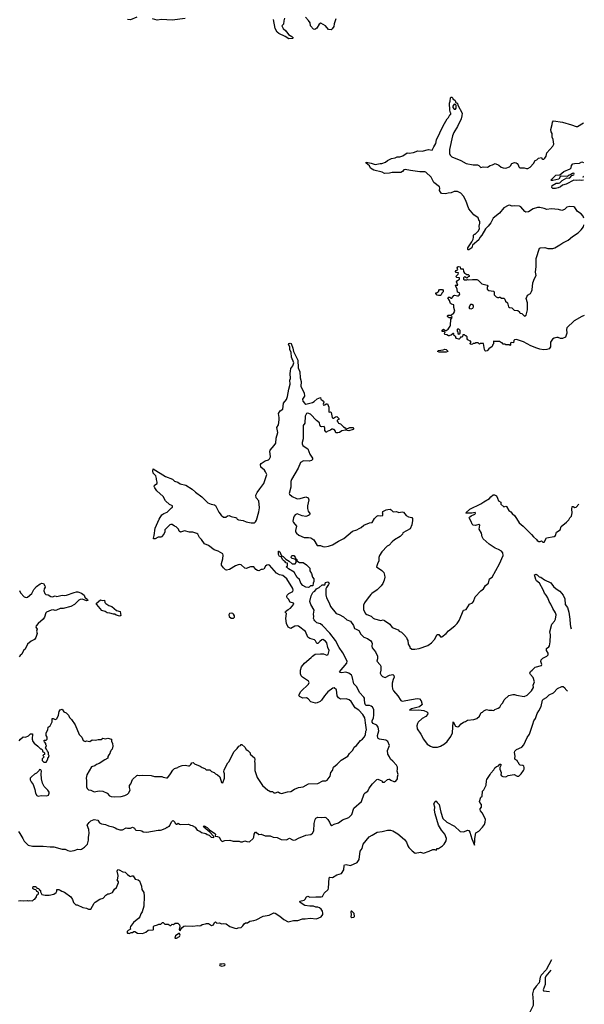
# Model space of a CAD drawing. Extents: x 2206940 to 2356632, y 511582 to 673215.
# Tile 212 of 228: x 2340942 to 2349923, y 628906 to 644573. Entities that reach past the tile are written whole.
import ezdxf

# ---------------------------------------------------------------- set-up
doc = ezdxf.new("R2010")
doc.units = 0

msp = doc.modelspace()

# ---------------------------------------------------------------- linework, layer by layer
at = {"layer": '0CON10XD'}
for points in [[(2342806, 644614), (2342705, 644573), (2342655, 644574)], [(2343575, 644591), (2343365, 644563), (2343195, 644576), (2343128, 644568), (2343055, 644588)], [(2345153, 644595), (2345141, 644555), (2345138, 644502), (2345114, 644475), (2345132, 644432), (2345177, 644397), (2345219, 644339), (2345271, 644305), (2345290, 644285), (2345287, 644273), (2345225, 644270), (2345165, 644305), (2345062, 644352), (2345039, 644375), (2345006, 644435), (2344980, 644575)], [(2345972, 644585), (2345944, 644505), (2345940, 644465), (2345911, 644425), (2345895, 644414), (2345855, 644419), (2345805, 644476), (2345734, 644516), (2345705, 644504), (2345670, 644440), (2345635, 644418), (2345615, 644421), (2345570, 644475), (2345562, 644525), (2345538, 644558), (2345489, 644615)], [(2349916, 641417), (2349904, 641445), (2349875, 641484), (2349815, 641519), (2349775, 641587), (2349755, 641597), (2349695, 641602), (2349645, 641591), (2349607, 641553), (2349565, 641539), (2349515, 641552), (2349395, 641566), (2349325, 641551), (2349285, 641570), (2349215, 641583), (2349177, 641583), (2349108, 641562), (2349035, 641518), (2348995, 641512), (2348975, 641520), (2348913, 641593), (2348892, 641605), (2348815, 641612), (2348775, 641607), (2348735, 641621), (2348710, 641615), (2348645, 641579), (2348574, 641496), (2348472, 641415), (2348435, 641342), (2348392, 641285), (2348352, 641245), (2348294, 641146), (2348260, 641105), (2348245, 641070), (2348146, 640984), (2348132, 640945), (2348085, 640912), (2348075, 640910), (2348070, 640915), (2348070, 640945), (2348135, 641040), (2348155, 641080), (2348162, 641115), (2348160, 641145), (2348175, 641160), (2348185, 641160), (2348233, 641207), (2348257, 641243), (2348253, 641285), (2348262, 641335), (2348260, 641365), (2348250, 641375), (2348235, 641420), (2348165, 641468), (2348088, 641565), (2348038, 641695), (2348002, 641765), (2347957, 641815), (2347905, 641838), (2347852, 641838), (2347805, 641818), (2347756, 641814), (2347715, 641800), (2347658, 641805), (2347645, 641814), (2347622, 641855), (2347626, 641894), (2347619, 641915), (2347531, 641981), (2347488, 642065), (2347404, 642145), (2347385, 642152), (2347305, 642150), (2347160, 642175), (2347075, 642190), (2347055, 642184), (2347029, 642155), (2347004, 642144), (2346865, 642143), (2346825, 642131), (2346745, 642127), (2346706, 642146), (2346575, 642181), (2346520, 642210), (2346505, 642246), (2346455, 642288), (2346452, 642305), (2346535, 642292), (2346595, 642270), (2346675, 642287), (2346705, 642287), (2346760, 642305), (2346792, 642335), (2346855, 642363), (2346915, 642373), (2346948, 642392), (2346989, 642391), (2347035, 642408), (2347105, 642453), (2347135, 642451), (2347208, 642462), (2347275, 642484), (2347345, 642479), (2347445, 642506), (2347504, 642496), (2347529, 642551), (2347561, 642605), (2347570, 642660), (2347676, 642885), (2347741, 642995), (2347764, 643016), (2347785, 643060), (2347800, 643065), (2347800, 643085), (2347793, 643093), (2347783, 643135), (2347778, 643245), (2347788, 643275), (2347793, 643327), (2347802, 643338), (2347815, 643340), (2347830, 643325), (2347830, 643315), (2347870, 643285), (2347882, 643252), (2347895, 643250), (2347905, 643240), (2347913, 643213), (2347980, 643085), (2347976, 643044), (2347962, 642995), (2347908, 642872), (2347850, 642780), (2347829, 642725), (2347778, 642505), (2347779, 642445), (2347790, 642415), (2347815, 642391), (2347960, 642335), (2348045, 642284), (2348155, 642264), (2348224, 642264), (2348243, 642253), (2348275, 642220), (2348315, 642231), (2348385, 642228), (2348425, 642252), (2348465, 642262), (2348505, 642283), (2348565, 642257), (2348602, 642225), (2348635, 642214), (2348675, 642211), (2348735, 642230), (2348750, 642245), (2348773, 642287), (2348815, 642302), (2348838, 642295), (2348853, 642283), (2348869, 642265), (2348882, 642232), (2348898, 642218), (2348965, 642214), (2349006, 642204), (2349025, 642206), (2349063, 642227), (2349116, 642284), (2349140, 642335), (2349167, 642343), (2349193, 642367), (2349245, 642380), (2349250, 642365), (2349265, 642354), (2349278, 642355), (2349295, 642368), (2349315, 642400), (2349328, 642452), (2349425, 642562), (2349437, 642595), (2349427, 642665), (2349412, 642702), (2349411, 642729), (2349413, 642763), (2349396, 642786), (2349392, 642828), (2349414, 642905), (2349418, 642942), (2349435, 642963), (2349574, 642944), (2349722, 642902), (2349795, 642873), (2349815, 642873), (2349909, 642933)], [(2347875, 643150), (2347887, 643165), (2347887, 643207), (2347880, 643220), (2347855, 643230), (2347830, 643195), (2347830, 643175), (2347851, 643151), (2347875, 643150)], [(2349913, 642020), (2349885, 642015), (2349845, 642019), (2349805, 642014), (2349755, 642020), (2349635, 641956), (2349579, 641941), (2349544, 641915), (2349505, 641896), (2349466, 641886), (2349425, 641886), (2349410, 641895), (2349407, 641905), (2349412, 641935), (2349475, 641970), (2349515, 641970), (2349532, 641978), (2349569, 642015), (2349645, 642059), (2349685, 642052), (2349695, 642056), (2349724, 642096), (2349756, 642105), (2349763, 642115), (2349755, 642129), (2349735, 642128), (2349709, 642111), (2349680, 642100), (2349654, 642076), (2349555, 642081), (2349539, 642071), (2349516, 642034), (2349425, 642013), (2349400, 642015), (2349390, 642025), (2349408, 642035), (2349472, 642098), (2349535, 642103), (2349597, 642155), (2349699, 642201), (2349712, 642218), (2349719, 642255), (2349742, 642278), (2349765, 642286), (2349845, 642291), (2349885, 642312), (2349912, 642300)], [(2349913, 642076), (2349909, 642079), (2349900, 642075), (2349905, 642067), (2349913, 642073)], [(2349923, 639864), (2349885, 639850), (2349760, 639780), (2349645, 639670), (2349640, 639645), (2349643, 639587), (2349625, 639520), (2349575, 639498), (2349545, 639498), (2349505, 639517), (2349484, 639516), (2349445, 639506), (2349415, 639490), (2349388, 639442), (2349384, 639365), (2349366, 639334), (2349325, 639323), (2349275, 639320), (2349215, 639329), (2349170, 639345), (2349072, 639385), (2348955, 639447), (2348845, 639482), (2348812, 639478), (2348803, 639467), (2348798, 639432), (2348762, 639438), (2348750, 639425), (2348750, 639395), (2348745, 639390), (2348735, 639400), (2348675, 639400), (2348665, 639410), (2348635, 639410), (2348615, 639430), (2348605, 639430), (2348575, 639450), (2348495, 639450), (2348485, 639460), (2348480, 639455), (2348480, 639415), (2348470, 639405), (2348460, 639375), (2348402, 639338), (2348376, 639304), (2348355, 639297), (2348344, 639304), (2348333, 639325), (2348318, 639418), (2348265, 639420), (2348255, 639412), (2348235, 639430), (2348195, 639430), (2348187, 639423), (2348155, 639420), (2348145, 639410), (2348123, 639403), (2348110, 639415), (2348110, 639425), (2348120, 639435), (2348118, 639458), (2348105, 639460), (2348071, 639481), (2348060, 639495), (2348058, 639528), (2348045, 639540), (2348032, 639542), (2348015, 639560), (2347992, 639558), (2347988, 639532), (2347975, 639520), (2347955, 639520), (2347950, 639505), (2347935, 639490), (2347925, 639490), (2347892, 639502), (2347880, 639515), (2347878, 639528), (2347865, 639540), (2347852, 639542), (2347850, 639575), (2347845, 639580), (2347835, 639580), (2347808, 639552), (2347785, 639550), (2347775, 639540), (2347765, 639540), (2347737, 639557), (2347702, 639562), (2347700, 639585), (2347708, 639598), (2347695, 639610), (2347662, 639612), (2347660, 639635), (2347685, 639648), (2347715, 639630), (2347725, 639630), (2347755, 639650), (2347790, 639695), (2347797, 639713), (2347800, 639805), (2347820, 639835), (2347815, 639850), (2347795, 639830), (2347775, 639830), (2347765, 639840), (2347755, 639840), (2347745, 639850), (2347745, 639860), (2347755, 639872), (2347808, 639872), (2347849, 639911), (2347862, 639935), (2347847, 639995), (2347848, 640038), (2347810, 640045), (2347797, 640057), (2347777, 640107), (2347752, 640145), (2347755, 640150), (2347765, 640160), (2347785, 640160), (2347802, 640142), (2347815, 640140), (2347850, 640185), (2347865, 640190), (2347905, 640178), (2347922, 640178), (2347935, 640190), (2347942, 640208), (2347938, 640228), (2347905, 640240), (2347900, 640285), (2347880, 640335), (2347870, 640345), (2347875, 640350), (2347910, 640350), (2347888, 640402), (2347905, 640422), (2347940, 640445), (2347938, 640468), (2347895, 640470), (2347882, 640485), (2347918, 640522), (2347920, 640545), (2347885, 640552), (2347872, 640565), (2347877, 640583), (2347910, 640595), (2347902, 640625), (2347910, 640640), (2347925, 640647), (2347949, 640639), (2347955, 640610), (2347998, 640608), (2348000, 640565), (2348015, 640540), (2348025, 640540), (2348055, 640520), (2348075, 640520), (2348090, 640505), (2348090, 640485), (2348075, 640480), (2348055, 640460), (2348025, 640480), (2348012, 640478), (2348000, 640465), (2348000, 640445), (2348010, 640435), (2348055, 640432), (2348065, 640440), (2348085, 640433), (2348145, 640440), (2348215, 640438), (2348235, 640430), (2348295, 640370), (2348378, 640348), (2348390, 640335), (2348390, 640325), (2348380, 640315), (2348380, 640285), (2348402, 640262), (2348480, 640255), (2348490, 640245), (2348490, 640195), (2348520, 640165), (2348545, 640150), (2348565, 640150), (2348575, 640160), (2348585, 640160), (2348605, 640140), (2348645, 640140), (2348660, 640125), (2348670, 640095), (2348700, 640065), (2348720, 640005), (2348732, 639992), (2348768, 639988), (2348805, 639950), (2348868, 639948), (2348890, 639925), (2348890, 639915), (2348902, 639902), (2348928, 639898), (2348973, 639853), (2348997, 639873), (2349022, 639955), (2349018, 640065), (2349000, 640135), (2349012, 640172), (2349022, 640188), (2349065, 640218), (2349084, 640246), (2349094, 640276), (2349104, 640386), (2349129, 640455), (2349158, 640505), (2349148, 640555), (2349159, 640645), (2349156, 640775), (2349210, 640935), (2349227, 640943), (2349295, 640947), (2349345, 640932), (2349425, 640932), (2349455, 640943), (2349535, 640989), (2349583, 641025), (2349665, 641066), (2349736, 641124), (2349825, 641182), (2349875, 641229), (2349908, 641275), (2349917, 641308)], [(2347635, 640182), (2347605, 640182), (2347585, 640192), (2347562, 640215), (2347563, 640227), (2347585, 640230), (2347610, 640255), (2347610, 640265), (2347622, 640278), (2347665, 640280), (2347680, 640265), (2347678, 640245), (2347655, 640220), (2347648, 640195), (2347635, 640182)], [(2348125, 639971), (2348150, 639985), (2348161, 640005), (2348158, 640025), (2348135, 640042), (2348111, 640039), (2348087, 639995), (2348096, 639976), (2348125, 639971)], [(2347925, 639570), (2347950, 639585), (2347950, 639625), (2347928, 639648), (2347905, 639650), (2347900, 639645), (2347900, 639615), (2347910, 639605), (2347912, 639582), (2347925, 639570)], [(2342418, 633055), (2342422, 633015), (2342412, 632965), (2342390, 632945), (2342390, 632935), (2342380, 632925), (2342378, 632895), (2342358, 632875), (2342345, 632850), (2342345, 632820), (2342295, 632798), (2342205, 632739), (2342165, 632724), (2342135, 632699), (2342083, 632685), (2342011, 632555), (2341999, 632505), (2342004, 632465), (2342002, 632365), (2342015, 632338), (2342035, 632318), (2342075, 632313), (2342125, 632288), (2342205, 632300), (2342266, 632296), (2342335, 632268), (2342372, 632225), (2342395, 632213), (2342455, 632207), (2342555, 632211), (2342615, 632230), (2342655, 632250), (2342675, 632268), (2342697, 632315), (2342687, 632355), (2342688, 632385), (2342707, 632413), (2342738, 632485), (2342803, 632547), (2342815, 632552), (2342855, 632548), (2342895, 632552), (2343035, 632547), (2343085, 632532), (2343205, 632528), (2343225, 632518), (2343275, 632508), (2343295, 632512), (2343316, 632534), (2343340, 632575), (2343377, 632633), (2343405, 632658), (2343457, 632673), (2343470, 632685), (2343524, 632706), (2343575, 632712), (2343625, 632700), (2343645, 632702), (2343665, 632720), (2343681, 632749), (2343702, 632752), (2343725, 632732), (2343815, 632693), (2343845, 632672), (2343885, 632658), (2343909, 632639), (2343965, 632637), (2343995, 632612), (2344035, 632592), (2344055, 632572), (2344090, 632555), (2344126, 632526), (2344153, 632433), (2344175, 632430), (2344198, 632505), (2344200, 632575), (2344190, 632605), (2344192, 632635), (2344253, 632747), (2344275, 632770), (2344347, 632923), (2344403, 632977), (2344425, 633012), (2344454, 633026), (2344465, 633040), (2344475, 633040), (2344525, 633000), (2344545, 632960), (2344570, 632945), (2344610, 632905), (2344610, 632885), (2344678, 632825), (2344682, 632805), (2344678, 632765), (2344682, 632755), (2344683, 632625), (2344720, 632515), (2344805, 632390), (2344890, 632315), (2344907, 632307), (2344925, 632290), (2344965, 632290), (2344985, 632270), (2345012, 632272), (2345055, 632288), (2345075, 632272), (2345105, 632262), (2345204, 632286), (2345255, 632291), (2345315, 632329), (2345376, 632354), (2345452, 632365), (2345535, 632412), (2345685, 632421), (2345765, 632461), (2345809, 632461), (2345835, 632473), (2345883, 632535), (2345893, 632595), (2345920, 632625), (2345931, 632679), (2345992, 632725), (2346055, 632792), (2346160, 632855), (2346188, 632895), (2346239, 632951), (2346260, 633000), (2346300, 633025), (2346365, 633102), (2346396, 633124), (2346422, 633155), (2346442, 633195), (2346447, 633253), (2346457, 633275), (2346446, 633346), (2346431, 633465), (2346402, 633515), (2346337, 633587), (2346277, 633625), (2346214, 633725), (2346185, 633752), (2346135, 633764), (2346045, 633761), (2346012, 633782), (2345994, 633814), (2345980, 633910), (2345945, 633941), (2345925, 633937), (2345845, 633877), (2345789, 633815), (2345745, 633745), (2345724, 633726), (2345675, 633702), (2345645, 633700), (2345575, 633721), (2345532, 633765), (2345505, 633782), (2345445, 633779), (2345391, 633801), (2345381, 633825), (2345416, 633885), (2345535, 634002), (2345546, 634026), (2345538, 634048), (2345442, 634112), (2345420, 634135), (2345411, 634165), (2345410, 634225), (2345423, 634275), (2345472, 634335), (2345578, 634422), (2345598, 634445), (2345640, 634475), (2345725, 634483), (2345772, 634482), (2345825, 634463), (2345849, 634471), (2345862, 634535), (2345843, 634583), (2345826, 634655), (2345805, 634686), (2345765, 634710), (2345746, 634704), (2345715, 634680), (2345685, 634648), (2345670, 634645), (2345648, 634688), (2345633, 634703), (2345558, 634728), (2345525, 634748), (2345486, 634836), (2345375, 634923), (2345355, 634929), (2345316, 634924), (2345255, 634883), (2345215, 634908), (2345184, 634964), (2345173, 635045), (2345184, 635124), (2345167, 635145), (2345172, 635155), (2345215, 635189), (2345251, 635209), (2345301, 635275), (2345295, 635289), (2345243, 635305), (2345218, 635355), (2345199, 635375), (2345192, 635395), (2345198, 635415), (2345225, 635444), (2345287, 635473), (2345291, 635495), (2345285, 635522), (2345191, 635675), (2345125, 635729), (2345075, 635741), (2345025, 635766), (2344915, 635894), (2344895, 635900), (2344872, 635895), (2344850, 635875), (2344825, 635832), (2344806, 635824), (2344785, 635823), (2344746, 635804), (2344725, 635809), (2344700, 635825), (2344665, 635868), (2344615, 635867), (2344545, 635840), (2344525, 635847), (2344465, 635897), (2344445, 635904), (2344415, 635900), (2344375, 635884), (2344278, 635822), (2344234, 635814), (2344215, 635821), (2344182, 635852), (2344152, 635895), (2344151, 635919), (2344174, 635995), (2344179, 636055), (2344171, 636075), (2344101, 636115), (2344035, 636139), (2343945, 636206), (2343882, 636232), (2343835, 636303), (2343803, 636335), (2343776, 636385), (2343762, 636395), (2343695, 636418), (2343645, 636420), (2343565, 636438), (2343498, 636418), (2343480, 636435), (2343470, 636465), (2343430, 636505), (2343403, 636513), (2343365, 636540), (2343345, 636540), (2343330, 636535), (2343252, 636458), (2343252, 636425), (2343232, 636385), (2343196, 636344), (2343185, 636338), (2343145, 636338), (2343099, 636311), (2343072, 636315), (2343068, 636325), (2343083, 636365), (2343095, 636480), (2343160, 636625), (2343205, 636692), (2343232, 636718), (2343285, 636738), (2343354, 636806), (2343370, 636815), (2343370, 636835), (2343327, 636857), (2343262, 636915), (2343224, 636984), (2343125, 637077), (2343090, 637125), (2343083, 637145), (2343088, 637165), (2343126, 637194), (2343130, 637215), (2343118, 637255), (2343120, 637275), (2343106, 637315), (2343067, 637357), (2343058, 637395), (2343065, 637428), (2343263, 637303), (2343370, 637260), (2343405, 637228), (2343455, 637212), (2343495, 637189), (2343587, 637165), (2343684, 637104), (2343738, 637055), (2343839, 636979), (2343858, 636958), (2343935, 636883), (2343985, 636863), (2344043, 636853), (2344057, 636845), (2344110, 636735), (2344145, 636687), (2344185, 636658), (2344222, 636658), (2344245, 636678), (2344275, 636682), (2344305, 636668), (2344375, 636652), (2344390, 636645), (2344400, 636625), (2344424, 636614), (2344495, 636606), (2344546, 636584), (2344625, 636566), (2344675, 636569), (2344695, 636583), (2344708, 636611), (2344746, 636744), (2344755, 636805), (2344747, 636915), (2344702, 636965), (2344696, 637005), (2344718, 637052), (2344764, 637106), (2344825, 637195), (2344871, 637335), (2344869, 637349), (2344850, 637380), (2344834, 637404), (2344775, 637453), (2344773, 637493), (2344785, 637512), (2344845, 637551), (2344900, 637570), (2344916, 637584), (2344932, 637615), (2344922, 637705), (2344926, 637725), (2344992, 637795), (2345018, 637835), (2345024, 637915), (2345049, 638005), (2345032, 638085), (2345056, 638124), (2345069, 638205), (2345069, 638245), (2345056, 638305), (2345083, 638347), (2345129, 638375), (2345138, 638472), (2345185, 638527), (2345203, 638575), (2345222, 638695), (2345243, 638775), (2345237, 638835), (2345247, 638865), (2345242, 638945), (2345251, 638979), (2345256, 639025), (2345287, 639065), (2345303, 639115), (2345264, 639204), (2345259, 639279), (2345241, 639325), (2345238, 639365), (2345218, 639405), (2345228, 639422), (2345245, 639427), (2345259, 639419), (2345289, 639345), (2345297, 639295), (2345366, 639155), (2345374, 639035), (2345398, 638972), (2345401, 638875), (2345419, 638815), (2345416, 638736), (2345468, 638638), (2345470, 638585), (2345439, 638535), (2345445, 638505), (2345475, 638464), (2345495, 638456), (2345597, 638483), (2345625, 638498), (2345675, 638540), (2345725, 638560), (2345732, 638532), (2345755, 638520), (2345772, 638502), (2345778, 638485), (2345770, 638455), (2345775, 638440), (2345795, 638442), (2345815, 638458), (2345838, 638458), (2345860, 638405), (2345860, 638335), (2345865, 638330), (2345885, 638332), (2345898, 638325), (2345910, 638245), (2345925, 638230), (2345935, 638230), (2345965, 638252), (2345985, 638258), (2346020, 638225), (2346018, 638212), (2346000, 638205), (2345992, 638195), (2345993, 638183), (2346010, 638165), (2346012, 638152), (2346045, 638140), (2346094, 638094), (2346120, 638080), (2346135, 638060), (2346195, 638083), (2346242, 638082), (2346258, 638065), (2346245, 638052), (2346175, 638032), (2346125, 638042), (2346065, 638032), (2346030, 638005), (2346005, 637997), (2345975, 638000), (2345968, 638008), (2345967, 638027), (2345945, 638050), (2345935, 638050), (2345925, 638060), (2345905, 638060), (2345887, 638043), (2345835, 638020), (2345825, 638010), (2345815, 638010), (2345798, 638035), (2345798, 638075), (2345785, 638100), (2345745, 638092), (2345725, 638102), (2345714, 638124), (2345709, 638159), (2345664, 638194), (2345570, 638295), (2345525, 638310), (2345505, 638306), (2345485, 638262), (2345476, 638155), (2345453, 638115), (2345449, 637901), (2345434, 637845), (2345435, 637825), (2345445, 637799), (2345485, 637772), (2345524, 637745), (2345557, 637657), (2345598, 637595), (2345599, 637575), (2345581, 637559), (2345545, 637549), (2345455, 637556), (2345411, 637525), (2345374, 637435), (2345263, 637255), (2345257, 637225), (2345256, 637135), (2345226, 637036), (2345232, 637022), (2345275, 636984), (2345345, 636953), (2345365, 636949), (2345405, 636956), (2345495, 636982), (2345530, 636965), (2345541, 636935), (2345522, 636835), (2345522, 636795), (2345532, 636755), (2345556, 636715), (2345556, 636705), (2345553, 636695), (2345537, 636683), (2345495, 636666), (2345437, 636677), (2345355, 636708), (2345322, 636695), (2345308, 636672)], [(2347615, 639280), (2347587, 639295), (2347605, 639311), (2347679, 639321), (2347705, 639330), (2347725, 639323), (2347748, 639305), (2347750, 639295), (2347725, 639284), (2347615, 639280)], [(2345308, 636672), (2345296, 636644), (2345289, 636595), (2345295, 636572), (2345347, 636515), (2345329, 636445), (2345331, 636425), (2345343, 636405), (2345383, 636373), (2345465, 636332), (2345534, 636336), (2345575, 636329), (2345620, 636295), (2345676, 636206), (2345725, 636207), (2345765, 636188), (2345794, 636184), (2345855, 636194), (2345918, 636215), (2346015, 636276), (2346100, 636320), (2346235, 636434), (2346304, 636456), (2346342, 636475), (2346375, 636494), (2346415, 636530), (2346505, 636568), (2346547, 636573), (2346585, 636638), (2346622, 636675), (2346645, 636683), (2346675, 636678), (2346718, 636682), (2346720, 636715), (2346710, 636725), (2346720, 636735), (2346720, 636745), (2346770, 636775), (2346799, 636781), (2346835, 636782), (2346853, 636773), (2346885, 636740), (2346935, 636749), (2346975, 636732), (2347025, 636740), (2347045, 636737), (2347088, 636685), (2347125, 636660), (2347181, 636651), (2347190, 636635), (2347190, 636605), (2347178, 636535), (2347155, 636472), (2347035, 636408), (2347030, 636385), (2346995, 636348), (2346906, 636294), (2346865, 636262), (2346819, 636211), (2346785, 636196), (2346702, 636108), (2346665, 636048), (2346654, 636014), (2346656, 635964), (2346633, 635917), (2346620, 635865), (2346705, 635808), (2346733, 635775), (2346746, 635735), (2346749, 635705), (2346741, 635655), (2346718, 635602), (2346693, 635565), (2346630, 635500), (2346545, 635443), (2346526, 635424), (2346484, 635376), (2346428, 635295), (2346411, 635259), (2346413, 635183), (2346444, 635124), (2346466, 635106), (2346532, 635082), (2346565, 635048), (2346585, 635038), (2346685, 635013), (2346725, 635021), (2346745, 635014), (2346828, 634955), (2346865, 634902), (2346960, 634865), (2346980, 634845), (2347016, 634826), (2347055, 634790), (2347095, 634740), (2347103, 634713), (2347118, 634695), (2347122, 634635), (2347150, 634595), (2347150, 634585), (2347178, 634558), (2347225, 634558), (2347295, 634567), (2347436, 634614), (2347495, 634658), (2347539, 634711), (2347585, 634792), (2347609, 634789), (2347635, 634751), (2347655, 634753), (2347728, 634805), (2347765, 634848), (2347865, 634928), (2347902, 634965), (2347932, 635015), (2348003, 635175), (2348045, 635187), (2348098, 635272), (2348144, 635296), (2348159, 635315), (2348185, 635388), (2348275, 635483), (2348322, 635515), (2348352, 635568), (2348399, 635605), (2348416, 635674), (2348458, 635705), (2348576, 635914), (2348630, 636045), (2348625, 636090), (2348606, 636116), (2348560, 636145), (2348505, 636163), (2348408, 636225), (2348317, 636315), (2348299, 636345), (2348288, 636405), (2348253, 636465), (2348262, 636532), (2348245, 636540), (2348195, 636523), (2348155, 636528), (2348138, 636545), (2348125, 636590), (2348094, 636644), (2348098, 636655), (2348125, 636679), (2348182, 636705), (2348190, 636715), (2348189, 636729), (2348135, 636721), (2348045, 636720), (2348040, 636725), (2348100, 636785), (2348275, 636867), (2348325, 636902), (2348415, 636953), (2348437, 636983), (2348475, 637010), (2348495, 637014), (2348527, 636995), (2348545, 636958), (2348556, 636916), (2348593, 636895), (2348598, 636865), (2348645, 636822), (2348675, 636830), (2348686, 636826), (2348725, 636761), (2348755, 636744), (2348775, 636714), (2348819, 636679), (2348885, 636568), (2348953, 636513), (2349083, 636383), (2349114, 636344), (2349163, 636303), (2349172, 636285), (2349201, 636271), (2349222, 636268), (2349245, 636278), (2349265, 636260), (2349285, 636260), (2349324, 636326), (2349445, 636352), (2349465, 636364), (2349483, 636417), (2349539, 636455), (2349555, 636507), (2349642, 636575), (2349676, 636614), (2349694, 636646), (2349722, 636675), (2349732, 636725), (2349726, 636785), (2349732, 636825), (2349745, 636827), (2349775, 636813), (2349795, 636818), (2349835, 636864)], [(2345535, 635536), (2345495, 635541), (2345445, 635571), (2345413, 635605), (2345394, 635664), (2345355, 635697), (2345310, 635780), (2345218, 635835), (2345198, 635858), (2345185, 635860), (2345183, 635867), (2345200, 635885), (2345200, 635925), (2345175, 635932), (2345166, 635946), (2345140, 635965), (2345125, 635980), (2345100, 636025), (2345073, 636033), (2345060, 636065), (2345060, 636115), (2345065, 636118), (2345082, 636105), (2345101, 636051), (2345111, 636041), (2345135, 636032), (2345175, 635988), (2345229, 635959), (2345275, 635912), (2345325, 635912), (2345342, 635935), (2345340, 635965), (2345318, 635988), (2345278, 635998), (2345260, 636015), (2345263, 636037), (2345270, 636045), (2345305, 636047), (2345325, 636020), (2345332, 635992), (2345348, 635985), (2345352, 635962), (2345395, 635937), (2345450, 635935), (2345505, 635897), (2345555, 635847), (2345556, 635805), (2345585, 635763), (2345602, 635702), (2345622, 635675), (2345620, 635635), (2345608, 635605), (2345604, 635566), (2345568, 635562), (2345545, 635542), (2345535, 635536)], [(2345638, 635009), (2345624, 635024), (2345618, 635045), (2345621, 635075), (2345616, 635115), (2345626, 635175), (2345575, 635265), (2345558, 635315), (2345579, 635405), (2345605, 635457), (2345615, 635470), (2345639, 635481), (2345661, 635519), (2345704, 635536), (2345755, 635580), (2345785, 635578), (2345795, 635582), (2345808, 635615), (2345845, 635626), (2345860, 635620), (2345864, 635605), (2345856, 635585), (2345821, 635539), (2345812, 635515), (2345811, 635421), (2345820, 635375), (2345866, 635296), (2345888, 635235), (2345976, 635125), (2346025, 635109), (2346095, 635069), (2346145, 635026), (2346205, 635002), (2346251, 634935), (2346269, 634885), (2346296, 634874), (2346338, 634855), (2346367, 634797), (2346415, 634748), (2346475, 634724), (2346525, 634688), (2346544, 634665), (2346549, 634645), (2346544, 634604), (2346548, 634578), (2346602, 634512), (2346634, 634444), (2346636, 634405), (2346621, 634365), (2346677, 634307), (2346686, 634286), (2346686, 634225), (2346676, 634176), (2346691, 634145), (2346715, 634121), (2346755, 634106), (2346825, 634143), (2346875, 634152), (2346895, 634137), (2346897, 634113), (2346881, 634075), (2346869, 634015), (2346867, 633966), (2346874, 633924), (2346886, 633895), (2346955, 633815), (2347005, 633742), (2347025, 633730), (2347176, 633756), (2347265, 633774), (2347299, 633769), (2347329, 633735), (2347342, 633675), (2347299, 633641), (2347177, 633605), (2347142, 633585), (2347285, 633590), (2347370, 633580), (2347418, 633558), (2347432, 633545), (2347427, 633515), (2347404, 633486), (2347345, 633451), (2347283, 633397), (2347268, 633375), (2347258, 633335), (2347267, 633287), (2347325, 633205), (2347363, 633123), (2347426, 633046), (2347475, 633012), (2347515, 632999), (2347590, 633000), (2347635, 633014), (2347701, 633049), (2347740, 633085), (2347802, 633168), (2347825, 633225), (2347835, 633400), (2347875, 633334), (2347905, 633323), (2347925, 633327), (2347962, 633368), (2348003, 633397), (2348035, 633407), (2348065, 633427), (2348165, 633438), (2348214, 633456), (2348257, 633493), (2348285, 633548), (2348304, 633556), (2348325, 633578), (2348365, 633598), (2348405, 633587), (2348455, 633588), (2348485, 633580), (2348500, 633595), (2348555, 633617), (2348577, 633635), (2348600, 633675), (2348626, 633704), (2348647, 633753), (2348725, 633817), (2348785, 633836), (2348814, 633836), (2348845, 633823), (2348964, 633804), (2349012, 633825), (2349085, 633893), (2349114, 633945), (2349111, 633985), (2349131, 634035), (2349110, 634105), (2349068, 634155), (2349059, 634175), (2349068, 634202), (2349095, 634224), (2349142, 634268), (2349241, 634299), (2349246, 634315), (2349230, 634360), (2349235, 634386), (2349264, 634415), (2349327, 634445), (2349351, 634465), (2349351, 634495), (2349324, 634535), (2349320, 634555), (2349324, 634565), (2349358, 634592), (2349368, 634612), (2349380, 634675), (2349383, 634785), (2349377, 634835), (2349407, 634953), (2349448, 635002), (2349464, 635035), (2349474, 635105), (2349466, 635135), (2349421, 635205), (2349393, 635273), (2349362, 635315), (2349345, 635375), (2349318, 635418), (2349288, 635448), (2349271, 635501), (2349208, 635608), (2349164, 635645), (2349154, 635664), (2349132, 635738), (2349155, 635749), (2349175, 635741), (2349205, 635710), (2349230, 635705), (2349292, 635662), (2349392, 635612), (2349435, 635552), (2349478, 635515), (2349535, 635481), (2349587, 635415), (2349613, 635357), (2349621, 635265), (2349655, 635220), (2349676, 635146), (2349695, 635035), (2349697, 634955), (2349705, 634915), (2349716, 634880)], [(2340938, 635488), (2340952, 635452), (2341015, 635388), (2341045, 635381), (2341066, 635384), (2341135, 635441), (2341166, 635504), (2341208, 635552), (2341265, 635596), (2341295, 635609), (2341320, 635600), (2341344, 635565), (2341346, 635545), (2341332, 635515), (2341326, 635485), (2341340, 635440), (2341358, 635428), (2341395, 635422), (2341435, 635393), (2341465, 635392), (2341505, 635406), (2341535, 635396), (2341555, 635398), (2341615, 635418), (2341655, 635411), (2341685, 635414), (2341810, 635460), (2341845, 635468), (2341865, 635468), (2341925, 635450), (2341967, 635415), (2341977, 635385), (2342019, 635349), (2342028, 635332), (2342005, 635327), (2341942, 635352), (2341904, 635346), (2341884, 635336), (2341815, 635266), (2341754, 635236), (2341632, 635202), (2341585, 635202), (2341525, 635176), (2341505, 635174), (2341475, 635182), (2341441, 635179), (2341368, 635145), (2341356, 635134), (2341334, 635065), (2341316, 635035), (2341235, 634963), (2341204, 634926), (2341200, 634905), (2341217, 634875), (2341211, 634845), (2341219, 634805), (2341200, 634745), (2341175, 634713), (2341124, 634686), (2341064, 634636), (2341028, 634555), (2341003, 634535), (2340977, 634475), (2340948, 634455), (2340934, 634436)], [(2342535, 635080), (2342475, 635100), (2342455, 635112), (2342435, 635112), (2342375, 635132), (2342335, 635134), (2342302, 635155), (2342250, 635170), (2342167, 635265), (2342160, 635285), (2342225, 635342), (2342255, 635332), (2342290, 635335), (2342298, 635298), (2342314, 635284), (2342362, 635252), (2342406, 635236), (2342484, 635174), (2342542, 635155), (2342548, 635095), (2342535, 635080)], [(2340920, 631655), (2340946, 631625), (2340994, 631545), (2341012, 631502), (2341075, 631439), (2341145, 631420), (2341315, 631422), (2341425, 631410), (2341485, 631410), (2341615, 631375), (2341665, 631373), (2341705, 631352), (2341745, 631342), (2341808, 631352), (2341865, 631372), (2341905, 631369), (2341925, 631374), (2341975, 631404), (2342018, 631455), (2342036, 631515), (2342036, 631565), (2342048, 631625), (2342039, 631685), (2342014, 631755), (2342045, 631799), (2342075, 631825), (2342125, 631849), (2342187, 631835), (2342213, 631795), (2342242, 631775), (2342305, 631768), (2342353, 631743), (2342425, 631729), (2342460, 631715), (2342485, 631697), (2342535, 631680), (2342575, 631683), (2342635, 631712), (2342655, 631708), (2342705, 631710), (2342735, 631723), (2342769, 631709), (2342778, 631685), (2342790, 631675), (2342865, 631672), (2342885, 631666), (2342905, 631651), (2342965, 631644), (2343145, 631679), (2343184, 631676), (2343205, 631683), (2343265, 631710), (2343275, 631720), (2343285, 631720), (2343295, 631730), (2343305, 631730), (2343315, 631740), (2343325, 631740), (2343355, 631810), (2343370, 631825), (2343385, 631828), (2343410, 631805), (2343415, 631790), (2343435, 631770), (2343448, 631772), (2343465, 631788), (2343483, 631773), (2343505, 631768), (2343625, 631772), (2343660, 631755), (2343685, 631750), (2343735, 631724), (2343767, 631677), (2343805, 631662), (2343835, 631641), (2343904, 631625), (2343925, 631608), (2343956, 631596), (2343985, 631565), (2344025, 631561), (2344032, 631565), (2344032, 631575), (2343967, 631647), (2343871, 631725), (2343864, 631736), (2343875, 631744), (2343925, 631718), (2343962, 631682), (2344048, 631625), (2344054, 631615), (2344050, 631580), (2344086, 631576), (2344113, 631563), (2344142, 631515), (2344165, 631498), (2344205, 631510), (2344285, 631516), (2344335, 631503), (2344435, 631500), (2344455, 631493), (2344485, 631493), (2344525, 631509), (2344555, 631494), (2344595, 631492), (2344658, 631542), (2344666, 631564), (2344671, 631615), (2344685, 631642), (2344695, 631648), (2344706, 631646), (2344745, 631608), (2344785, 631613), (2344845, 631587), (2344925, 631587), (2344975, 631563), (2345035, 631559), (2345099, 631529), (2345186, 631524), (2345235, 631551), (2345282, 631522), (2345305, 631519), (2345328, 631522), (2345375, 631547), (2345495, 631597), (2345575, 631607), (2345602, 631628), (2345623, 631667), (2345628, 631785), (2345644, 631846), (2345652, 631865), (2345684, 631886), (2345735, 631878), (2345795, 631884), (2345810, 631880), (2345844, 631845), (2345870, 631805), (2345886, 631766), (2345905, 631751), (2345946, 631774), (2346015, 631796), (2346075, 631842), (2346175, 631877), (2346226, 631924), (2346258, 632025), (2346381, 632135), (2346419, 632255), (2346435, 632273), (2346478, 632295), (2346503, 632345), (2346555, 632412), (2346625, 632482), (2346641, 632489), (2346675, 632470), (2346698, 632468), (2346700, 632455), (2346715, 632442), (2346745, 632442), (2346790, 632485), (2346815, 632490), (2346825, 632490), (2346845, 632472), (2346895, 632452), (2346915, 632450), (2346925, 632458), (2346952, 632495), (2346950, 632525), (2346960, 632565), (2346944, 632615), (2346953, 632647), (2346953, 632677), (2346935, 632713), (2346876, 632776), (2346839, 632805), (2346822, 632845), (2346796, 632885), (2346792, 632945), (2346822, 633025), (2346797, 633085), (2346765, 633110), (2346665, 633126), (2346646, 633135), (2346640, 633145), (2346634, 633185), (2346655, 633255), (2346645, 633318), (2346625, 633345), (2346563, 633373), (2346551, 633395), (2346551, 633415), (2346569, 633465), (2346577, 633507), (2346575, 633595), (2346555, 633633), (2346535, 633652), (2346505, 633662), (2346455, 633662), (2346445, 633670), (2346432, 633695), (2346428, 633755), (2346425, 633775), (2346414, 633795), (2346345, 633865), (2346305, 633956), (2346257, 634005), (2346232, 634122), (2346220, 634145), (2346175, 634176), (2346148, 634188), (2346125, 634189), (2346065, 634178), (2346037, 634185), (2346030, 634195), (2346145, 634335), (2346149, 634365), (2346080, 634500), (2346025, 634581), (2345963, 634695), (2345875, 634812), (2345761, 634931), (2345725, 634960), (2345669, 634975), (2345638, 635009)], [(2344325, 635048), (2344345, 635052), (2344358, 635065), (2344358, 635085), (2344343, 635113), (2344330, 635125), (2344305, 635132), (2344277, 635123), (2344268, 635105), (2344272, 635075), (2344305, 635052), (2344325, 635048)], [(2340925, 630552), (2340955, 630558), (2340995, 630552), (2341065, 630558), (2341075, 630552), (2341105, 630560), (2341143, 630553), (2341165, 630572), (2341185, 630580), (2341208, 630615), (2341212, 630648), (2341225, 630650), (2341240, 630665), (2341240, 630685), (2341228, 630698), (2341212, 630702), (2341210, 630715), (2341198, 630728), (2341175, 630730), (2341165, 630740), (2341155, 630740), (2341150, 630755), (2341155, 630780), (2341195, 630780), (2341208, 630768), (2341212, 630752), (2341248, 630748), (2341252, 630732), (2341270, 630715), (2341270, 630695), (2341294, 630654), (2341345, 630640), (2341413, 630643), (2341485, 630660), (2341522, 630685), (2341532, 630705), (2341535, 630730), (2341565, 630732), (2341585, 630723), (2341614, 630704), (2341655, 630691), (2341755, 630617), (2341783, 630575), (2341798, 630525), (2341835, 630488), (2341857, 630487), (2341945, 630448), (2342006, 630436), (2342035, 630422), (2342075, 630420), (2342126, 630514), (2342141, 630529), (2342215, 630580), (2342270, 630595), (2342310, 630645), (2342345, 630662), (2342366, 630664), (2342420, 630685), (2342452, 630738), (2342484, 630766), (2342512, 630845), (2342512, 630855), (2342492, 630885), (2342502, 630908), (2342508, 630955), (2342492, 631025), (2342505, 631050), (2342525, 631048), (2342583, 631013), (2342618, 631008), (2342655, 630970), (2342695, 630943), (2342705, 630940), (2342731, 630949), (2342745, 630948), (2342778, 630898), (2342825, 630884), (2342845, 630870), (2342878, 630785), (2342884, 630735), (2342915, 630685), (2342920, 630625), (2342919, 630465), (2342891, 630379), (2342869, 630345), (2342851, 630295), (2342836, 630274), (2342752, 630205), (2342703, 630145), (2342698, 630125), (2342705, 630100), (2342665, 630080), (2342652, 630065), (2342650, 630045), (2342655, 630040), (2342675, 630040), (2342685, 630032), (2342715, 630050), (2342735, 630050), (2342758, 630062), (2342775, 630062), (2342815, 630037), (2342895, 630030), (2342946, 630054), (2342985, 630087), (2343065, 630090), (2343070, 630095), (2343070, 630145), (2343080, 630155), (2343135, 630168), (2343155, 630182), (2343187, 630183), (2343215, 630210), (2343225, 630210), (2343252, 630182), (2343302, 630182), (2343335, 630158), (2343345, 630160), (2343365, 630180), (2343387, 630173), (2343415, 630197), (2343455, 630197), (2343485, 630170), (2343488, 630142), (2343477, 630097), (2343485, 630083), (2343495, 630082), (2343522, 630125), (2343555, 630150), (2343575, 630156), (2343695, 630151), (2343775, 630162), (2343805, 630152), (2343825, 630160), (2343843, 630177), (2343896, 630184), (2343915, 630192), (2343945, 630190), (2343995, 630160), (2344025, 630170), (2344040, 630205), (2344055, 630220), (2344078, 630198), (2344115, 630202), (2344155, 630188), (2344185, 630190), (2344225, 630184), (2344284, 630144), (2344362, 630115), (2344395, 630112), (2344417, 630123), (2344465, 630130), (2344492, 630155), (2344512, 630185), (2344535, 630202), (2344567, 630203), (2344603, 630227), (2344665, 630237), (2344705, 630250), (2344815, 630306), (2344910, 630325), (2344985, 630361), (2345005, 630356), (2345079, 630309), (2345143, 630253), (2345215, 630220), (2345295, 630239), (2345365, 630238), (2345442, 630268), (2345485, 630268), (2345565, 630279), (2345665, 630268), (2345737, 630295), (2345762, 630335), (2345766, 630356), (2345756, 630386), (2345737, 630417), (2345710, 630440), (2345685, 630449), (2345655, 630449), (2345615, 630469), (2345555, 630466), (2345475, 630479), (2345402, 630525), (2345400, 630545), (2345468, 630562), (2345485, 630578), (2345505, 630618), (2345525, 630628), (2345555, 630610), (2345655, 630616), (2345735, 630614), (2345758, 630622), (2345787, 630675), (2345850, 630735), (2345856, 630755), (2345862, 630918), (2345877, 630927), (2345915, 630922), (2345984, 630966), (2346060, 630985), (2346097, 631045), (2346102, 631115), (2346110, 631125), (2346135, 631130), (2346205, 631116), (2346308, 631162), (2346340, 631210), (2346359, 631345), (2346390, 631385), (2346406, 631455), (2346502, 631568), (2346547, 631595), (2346626, 631646), (2346707, 631657), (2346795, 631678), (2346838, 631678), (2346875, 631667), (2346956, 631616), (2347065, 631526), (2347095, 631484), (2347116, 631425), (2347131, 631401), (2347185, 631350), (2347235, 631313), (2347315, 631328), (2347365, 631312), (2347455, 631341), (2347515, 631370), (2347540, 631370), (2347565, 631360), (2347585, 631383), (2347606, 631384), (2347665, 631427), (2347693, 631455), (2347727, 631505), (2347731, 631545), (2347703, 631613), (2347652, 631675), (2347604, 631755), (2347552, 631935), (2347538, 631995), (2347548, 632045), (2347532, 632095), (2347552, 632135), (2347565, 632142), (2347569, 632139), (2347583, 632115), (2347613, 632085), (2347639, 631965), (2347675, 631862), (2347735, 631803), (2347861, 631741), (2347948, 631658), (2348005, 631652), (2348064, 631676), (2348085, 631672), (2348104, 631644), (2348135, 631538), (2348175, 631440), (2348184, 631516), (2348181, 631545), (2348198, 631632), (2348245, 631662), (2348306, 631724), (2348333, 631765), (2348346, 631804), (2348350, 631845), (2348340, 631875), (2348301, 631951), (2348273, 631985), (2348268, 632005), (2348268, 632015), (2348288, 632042), (2348290, 632055), (2348286, 632085), (2348262, 632115), (2348258, 632135), (2348275, 632200), (2348295, 632210), (2348298, 632218), (2348303, 632295), (2348325, 632318), (2348362, 632395), (2348366, 632464), (2348374, 632485), (2348425, 632562), (2348434, 632586), (2348482, 632638), (2348501, 632669), (2348525, 632689), (2348559, 632701), (2348580, 632725), (2348598, 632725), (2348596, 632704), (2348582, 632675), (2348582, 632645), (2348602, 632595), (2348598, 632555), (2348605, 632542), (2348625, 632532), (2348675, 632523), (2348714, 632546), (2348805, 632560), (2348855, 632538), (2348882, 632538), (2348920, 632575), (2348958, 632625), (2348968, 632645), (2348968, 632675), (2348960, 632695), (2348947, 632707), (2348902, 632712), (2348882, 632732), (2348880, 632745), (2348865, 632760), (2348856, 632786), (2348825, 632800), (2348818, 632815), (2348822, 632855), (2348814, 632915), (2348819, 632935), (2348845, 632960), (2348930, 633000), (2348962, 633035), (2349015, 633149), (2349054, 633205), (2349107, 633363), (2349120, 633415), (2349146, 633455), (2349171, 633535), (2349200, 633575), (2349236, 633644), (2349260, 633745), (2349275, 633760), (2349323, 633787), (2349365, 633831), (2349435, 633862), (2349495, 633930), (2349568, 633962), (2349585, 633962), (2349615, 633940), (2349625, 633920), (2349655, 633890), (2349657, 633890)], [(2340933, 633097), (2340952, 633125), (2340995, 633162), (2341035, 633157), (2341080, 633180), (2341115, 633207), (2341145, 633210), (2341138, 633125), (2341153, 633085), (2341171, 633061), (2341230, 633015), (2341275, 632970), (2341285, 632970), (2341298, 632958), (2341312, 632922), (2341325, 632920), (2341338, 632908), (2341338, 632882), (2341322, 632878), (2341310, 632865), (2341330, 632845), (2341298, 632812), (2341300, 632785), (2341325, 632760), (2341365, 632760), (2341390, 632805), (2341390, 632825), (2341400, 632835), (2341410, 632865), (2341400, 632875), (2341400, 632915), (2341382, 632932), (2341368, 632968), (2341350, 632985), (2341360, 632995), (2341370, 633025), (2341360, 633035), (2341360, 633055), (2341335, 633080), (2341330, 633095), (2341332, 633108), (2341365, 633110), (2341377, 633123), (2341378, 633155), (2341362, 633185), (2341362, 633225), (2341388, 633272), (2341397, 633315), (2341424, 633336), (2341460, 633400), (2341456, 633454), (2341475, 633456), (2341505, 633437), (2341530, 633450), (2341560, 633505), (2341567, 633565), (2341585, 633590), (2341615, 633602), (2341645, 633560), (2341680, 633545), (2341720, 633505), (2341735, 633470), (2341765, 633440), (2341822, 633355), (2341889, 633199), (2341928, 633158), (2341950, 633105), (2341985, 633090), (2342005, 633096), (2342055, 633090), (2342095, 633112), (2342145, 633108), (2342188, 633122), (2342235, 633122), (2342265, 633138), (2342305, 633132), (2342345, 633142), (2342400, 633125), (2342403, 633093), (2342418, 633055)], [(2341235, 632218), (2341285, 632228), (2341375, 632222), (2341398, 632235), (2341412, 632265), (2341409, 632279), (2341390, 632315), (2341329, 632369), (2341302, 632425), (2341288, 632495), (2341282, 632575), (2341288, 632615), (2341278, 632638), (2341255, 632640), (2341250, 632625), (2341209, 632581), (2341175, 632568), (2341128, 632525), (2341108, 632502), (2341108, 632475), (2341122, 632445), (2341157, 632405), (2341183, 632325), (2341193, 632265), (2341215, 632228), (2341235, 632218)], [(2346225, 630288), (2346255, 630290), (2346268, 630305), (2346262, 630352), (2346225, 630390), (2346215, 630390), (2346207, 630373), (2346212, 630335), (2346210, 630295), (2346225, 630288)], [(2343435, 629960), (2343483, 629987), (2343492, 630005), (2343485, 630030), (2343475, 630030), (2343422, 629995), (2343412, 629965), (2343415, 629960), (2343435, 629960)], [(2344155, 629514), (2344197, 629525), (2344208, 629535), (2344207, 629545), (2344185, 629552), (2344155, 629545), (2344123, 629545), (2344119, 629535), (2344128, 629525), (2344155, 629514)], [(2349400, 629612), (2349316, 629455), (2349238, 629372), (2349223, 629335), (2349203, 629245), (2349156, 629194), (2349117, 629135), (2349099, 629075), (2349111, 628945), (2349109, 628885), (2348990, 628645), (2349015, 628579), (2349062, 628502), (2349096, 628486), (2349165, 628480), (2349215, 628464), (2349281, 628401), (2349326, 628379)], [(2349390, 629447), (2349313, 629355), (2349303, 629325), (2349300, 629220), (2349270, 629135), (2349275, 629120), (2349370, 629108)]]:
    msp.add_lwpolyline(points, dxfattribs=at)

doc.saveas('drawing.dxf')
